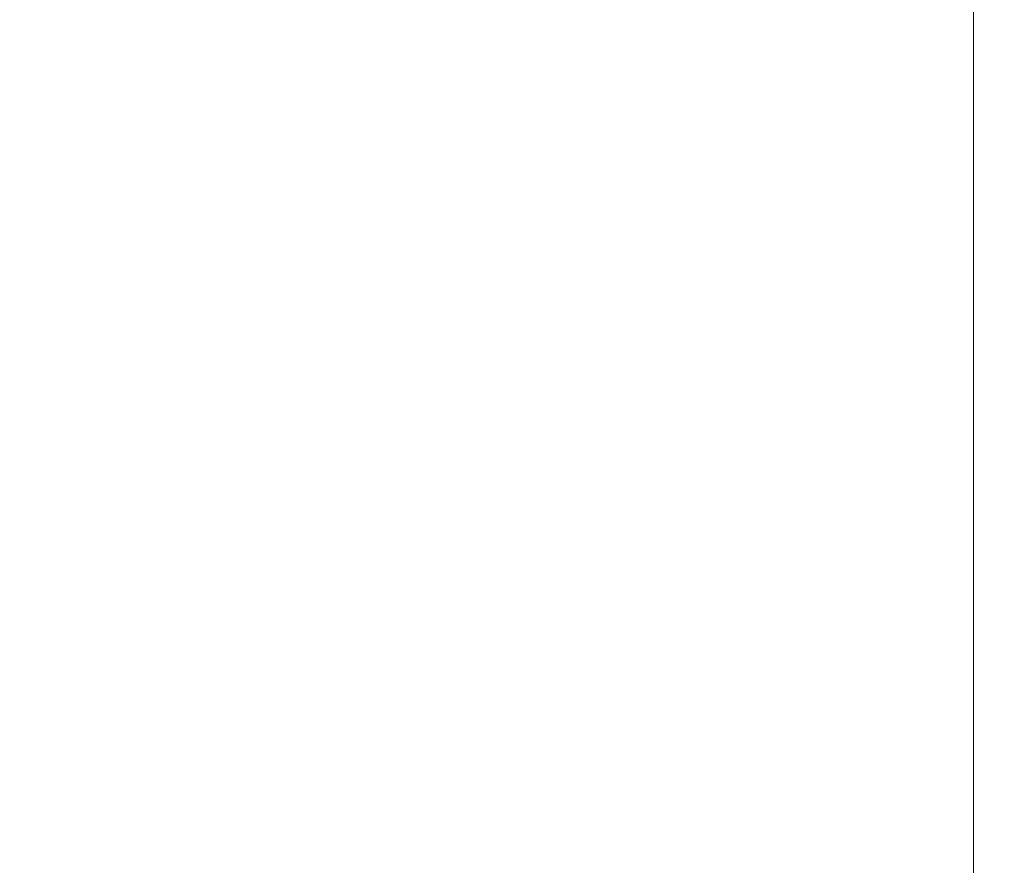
# Model space of a CAD drawing. Header units: millimetres. Extents: x -30280 to 19093, y -17460 to 4378.
# Tile 7 of 188: x -17641 to -16438, y -14086 to -13052. Entities that reach past the tile are written whole.
import ezdxf

# ---------------------------------------------------------------- set-up
doc = ezdxf.new("R2010")
doc.units = ezdxf.units.MM
doc.header["$MEASUREMENT"] = 0
doc.layers.add('Nuevo_06_COT_Generals', color=7, linetype='Continuous')
doc.layers.add('Nuevo_06_COT_Generals_Pluma_Nº__1', color=7, linetype='Continuous', lineweight=5)
doc.styles.add('Estilo_Generado_1', font='txt')
doc.dimstyles.new('Estilo_Generado__2', dxfattribs={"dimtxt": 100, "dimasz": 38, "dimexe": 0.18, "dimexo": 300, "dimgap": 0, "dimtad": 1, "dimlfac": 0.001, "dimzin": 0, "dimdsep": 46, "dimtxsty": 'Estilo_Generado_1', "dimblk": 'ARROWHEAD_2', "dimblk1": 'ARROWHEAD_2', "dimblk2": 'ARROWHEAD_2', "dimcen": 0.09, "dimclrd": 7, "dimclre": 7, "dimclrt": 7, "dimadec": 0, "dimazin": 0, "dimtfac": 1, "dimtdec": 4, "dimtmove": 0, "dimatfit": 3, "dimfxl": 0, "dimtolj": 1, "dimtzin": 0, "dimarcsym": 0})

# ---------------------------------------------------------------- blocks, each defined once
blk = doc.blocks.new('*D666')
at = {"layer": 'Nuevo_06_COT_Generals_Pluma_Nº__1', "color": 7, "linetype": 'Continuous', "lineweight": 5}
for p, q in [((-16475.1, -12404), (-16475.1, -12379.5)), ((-16450.1, -12418.4), (-16500.1, -12389.5)), ((-16437.6, -12404), (-17341.1, -12404)), ((-16475.1, -16938), (-16475.1, -12404)), ((-16500.1, -16923.5), (-16450.1, -16952.4)), ((-16437.6, -16938), (-17218.1, -16938)), ((-16475.1, -16962.4), (-16475.1, -16938))]:
    blk.add_line(p, q, dxfattribs=at)
at = {"layer": 'Nuevo_06_COT_Generals_Pluma_Nº__1', "color": 7, "lineweight": 5, "insert": (-16495.1, -14808.4), "char_height": 100, "attachment_point": 7, "rotation": 90, "style": 'Estilo_Generado_1'}
blk.add_mtext('\\A1;{\\pql;\\fGotham Book|b0|i0|c0|p0;\\W1.000000;4,53}', dxfattribs=at)
blk = doc.blocks.new('ARROWHEAD_2')
at = {"color": 0, "linetype": 'Continuous', "lineweight": 0}
for p, q in [((-0.378, -0.655), (0.378, 0.655)), ((0, 0), (-1, 0))]:
    blk.add_line(p, q, dxfattribs=at)

msp = doc.modelspace()

# ---------------------------------------------------------------- dimensions: what is measured, and where the dimension line sits
at = {"layer": 'Nuevo_06_COT_Generals', "color": 7, "linetype": 'Continuous', "lineweight": 5}
dim = msp.add_linear_dim(base=(-16475.076, -12403.976), p1=(-17518.053, -16937.976), p2=(-17641.109, -12403.976), angle=90, dimstyle='Estilo_Generado__2', dxfattribs=at)
dim.commit()
dim.dimension.update_dxf_attribs({"geometry": '*D666', "text_midpoint": (-16545.076, -14678.903), "dimtype": 160, "text_rotation": 90})

doc.saveas('drawing.dxf')
